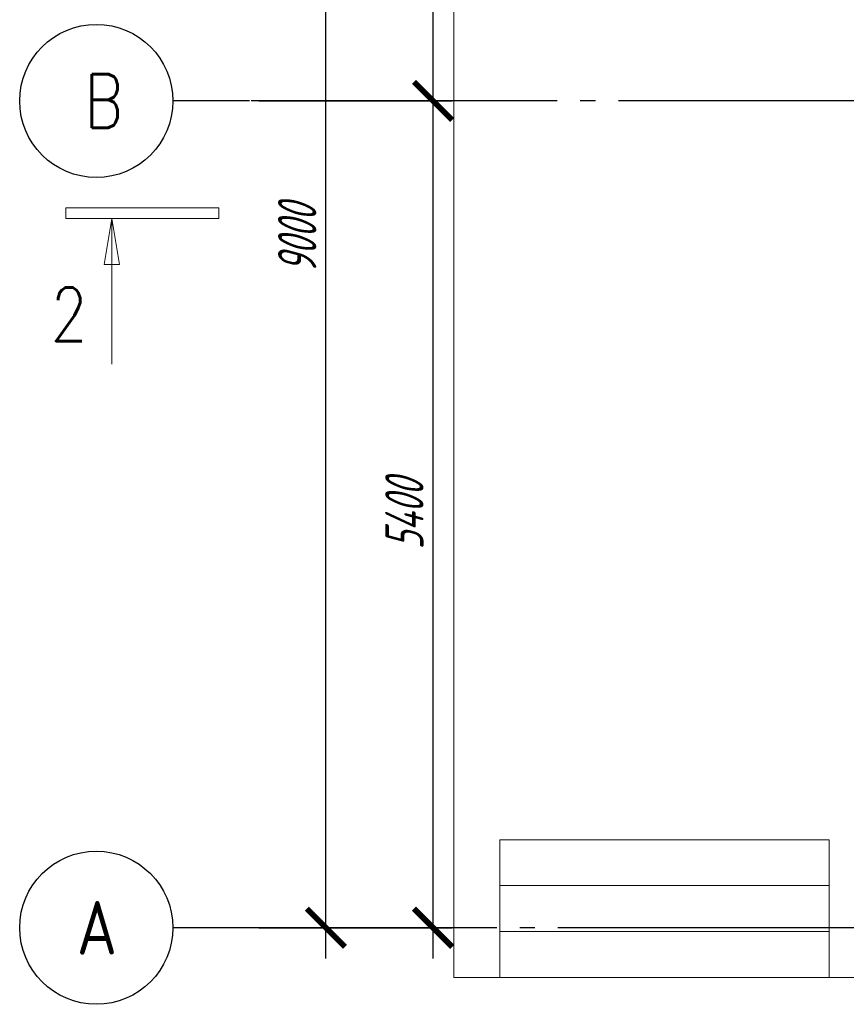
# Model space of a CAD drawing. Header units: millimetres. Extents: x 53645 to 137188, y 78097 to 135542.
# Tile 180 of 256: x 107267 to 112665, y 103954 to 110385. Entities that reach past the tile are written whole.
import ezdxf

# ---------------------------------------------------------------- set-up
doc = ezdxf.new("R2010")
doc.units = ezdxf.units.MM
doc.linetypes.add('CONTI', pattern=[0])
doc.linetypes.add('GOST2.303 5', pattern=[24, 20, -1.5, 1, -1.5])
doc.layers.add('axis_dim', color=40, linetype='CONTI')
doc.layers.add('mark', color=4, linetype='Continuous', lineweight=15)
doc.layers.add('stair1', color=7, linetype='Continuous', lineweight=15)
doc.styles.add('GOST 2.304', font='CS_Gost2304.shx', dxfattribs={"width": 0.8, "oblique": 15})
doc.dimstyles.new('СПДС', dxfattribs={"dimscale": 100, "dimtxt": 2.5, "dimasz": 2.5, "dimexe": 1.25, "dimexo": 0.625, "dimtad": 1, "dimdec": 0, "dimtxsty": 'GOST 2.304', "dimblk": 'ARCHTICK', "dimblk1": 'ARCHTICK', "dimblk2": 'ARCHTICK', "dimcen": 2.5, "dimdle": 2, "dimadec": 0, "dimazin": 2, "dimtfac": 0.75, "dimtdec": 4, "dimtmove": 1, "dimatfit": 3, "dimfxl": 1, "dimtolj": 1, "dimarcsym": 1})

# ---------------------------------------------------------------- blocks, each defined once
blk = doc.blocks.new('_ArchTick')
at = {"color": 0, "linetype": 'ByBlock', "const_width": 0.15}
blk.add_lwpolyline([(-0.5, -0.5), (0.5, 0.5)], dxfattribs=at)
blk = doc.blocks.new('*D64')
at = {"layer": 'axis_dim', "color": 0, "linetype": 'Continuous', "lineweight": -2, "ltscale": 100, "transparency": 16777216}
for p, q in [((109266.3, 104253.9), (109266.3, 113653.9)), ((108828.8, 113453.9), (109391.3, 113453.9)), ((108828.8, 104453.9), (109391.3, 104453.9))]:
    blk.add_line(p, q, dxfattribs=at)
at = {"layer": 'Defpoints', "color": 0, "linetype": 'Continuous', "ltscale": 100, "transparency": 16777216}
for p in [(108766.3, 113453.9), (109266.3, 113453.9), (108766.3, 104453.9)]:
    blk.add_point(p, dxfattribs=at)
at = {"layer": 'axis_dim', "color": 0, "linetype": 'Continuous', "lineweight": -2, "ltscale": 100, "transparency": 16777216, "xscale": 250, "yscale": 250, "zscale": 250}
for p, rotation in [((109266.3, 113453.9), 90), ((109266.3, 104453.9), 270)]:
    blk.add_blockref('_ArchTick', p, dxfattribs=dict(at, rotation=rotation))
at = {"layer": 'axis_dim', "color": 0, "linetype": 'Continuous', "lineweight": -3, "ltscale": 100, "transparency": 16777216, "insert": (109078.8, 108953.9), "char_height": 250, "attachment_point": 5, "rotation": 90, "style": 'GOST 2.304'}
blk.add_mtext('\\A1;9000', dxfattribs=at)
blk = doc.blocks.new('*D65')
at = {"layer": 'axis_dim', "color": 0, "linetype": 'Continuous', "lineweight": -2, "ltscale": 100, "transparency": 16777216}
for p, q in [((109966.3, 104253.9), (109966.3, 110053.9)), ((109522.6, 109853.9), (110091.3, 109853.9)), ((108828.8, 104453.9), (110091.3, 104453.9))]:
    blk.add_line(p, q, dxfattribs=at)
at = {"layer": 'Defpoints', "color": 0, "linetype": 'Continuous', "ltscale": 100, "transparency": 16777216}
for p in [(109460.1, 109853.9), (109966.3, 109853.9), (108766.3, 104453.9)]:
    blk.add_point(p, dxfattribs=at)
at = {"layer": 'axis_dim', "color": 0, "linetype": 'Continuous', "lineweight": -2, "ltscale": 100, "transparency": 16777216, "xscale": 250, "yscale": 250, "zscale": 250}
for p, rotation in [((109966.3, 109853.9), 90), ((109966.3, 104453.9), 270)]:
    blk.add_blockref('_ArchTick', p, dxfattribs=dict(at, rotation=rotation))
at = {"layer": 'axis_dim', "color": 0, "linetype": 'Continuous', "lineweight": -3, "ltscale": 100, "transparency": 16777216, "insert": (109778.8, 107153.9), "char_height": 250, "attachment_point": 5, "rotation": 90, "style": 'GOST 2.304'}
blk.add_mtext('\\A1;5400', dxfattribs=at)
blk = doc.blocks.new('*D66')
at = {"layer": 'axis_dim', "color": 0, "linetype": 'Continuous', "lineweight": -2, "ltscale": 100, "transparency": 16777216}
for p, q in [((109966.3, 109653.9), (109966.3, 113653.9)), ((108828.8, 113453.9), (110091.3, 113453.9)), ((108828.8, 109853.9), (110091.3, 109853.9))]:
    blk.add_line(p, q, dxfattribs=at)
at = {"layer": 'Defpoints', "color": 0, "linetype": 'Continuous', "ltscale": 100, "transparency": 16777216}
for p in [(108766.3, 113453.9), (109966.3, 113453.9), (108766.3, 109853.9)]:
    blk.add_point(p, dxfattribs=at)
at = {"layer": 'axis_dim', "color": 0, "linetype": 'Continuous', "lineweight": -2, "ltscale": 100, "transparency": 16777216, "xscale": 250, "yscale": 250, "zscale": 250}
for p, rotation in [((109966.3, 113453.9), 90), ((109966.3, 109853.9), 270)]:
    blk.add_blockref('_ArchTick', p, dxfattribs=dict(at, rotation=rotation))
at = {"layer": 'axis_dim', "color": 0, "linetype": 'Continuous', "lineweight": -3, "ltscale": 100, "transparency": 16777216, "insert": (109778.8, 111653.9), "char_height": 250, "attachment_point": 5, "rotation": 90, "style": 'GOST 2.304'}
blk.add_mtext('\\A1;3600', dxfattribs=at)

msp = doc.modelspace()

# ---------------------------------------------------------------- linework, layer by layer
at = {"layer": 'axis_dim', "linetype": 'GOST2.303 5', "lineweight": 25, "ltscale": 100}
for points in [[(108766.7, 109853.9), (108266.7, 109853.9)], [(113177.7, 109853.9), (108766.7, 109853.9)], [(108766.7, 104453.9), (108266.7, 104453.9)], [(127181.9, 104453.9), (108766.7, 104453.9)]]:
    msp.add_lwpolyline(points, dxfattribs=at)
at = {"layer": 'axis_dim', "color": 18, "linetype": 'Continuous', "lineweight": 25, "ltscale": 100, "true_color": 0x000000}
for centre in [(107766.7, 109853.9), (107766.7, 104453.9)]:
    msp.add_circle(centre, 500, dxfattribs=at)
at = {"layer": 'mark', "linetype": 'Continuous', "ltscale": 100}
for p, q in [((107567.8, 109155.8), (107567.8, 109085.8)), ((108567.8, 109155.8), (107567.8, 109155.8)), ((108567.8, 109085.8), (108567.8, 109155.8)), ((107567.8, 109085.8), (108567.8, 109085.8)), ((107817.6, 108785.3), (107867.8, 109085.8)), ((107867.8, 109085.8), (107918.1, 108785.3)), ((107918.1, 108785.3), (107817.6, 108785.3))]:
    msp.add_line(p, q, dxfattribs=at)
msp.add_lwpolyline([(107867.8, 109085.8), (107867.8, 108135.8)], dxfattribs=at)
at = {"layer": 'stair1', "ltscale": 75}
for points in [[(113102.3, 113778.9), (110102.3, 113778.9), (110102.3, 109253.8), (110102.3, 104128.9), (113102.3, 104128.9)], [(110402.3, 105028.9), (110402.3, 104728.9), (112552.2, 104728.9), (112552.2, 105028.9)], [(110402.3, 104728.9), (110402.3, 104428.9), (112552.2, 104428.9), (112552.2, 104728.9)], [(110402.3, 104428.9), (110402.3, 104128.9), (112552.2, 104128.9), (112552.2, 104428.9)]]:
    msp.add_lwpolyline(points, close=True, dxfattribs=at)

# ---------------------------------------------------------------- texts
at = {"layer": 'axis_dim', "color": 18, "linetype": 'Continuous', "lineweight": 25, "ltscale": 100, "true_color": 0x000000, "char_height": 350, "attachment_point": 1, "style": 'GOST 2.304'}
for s, insert, width in [('{\\Fsimplex|c0;\\Q0.2618;B}', (107689.1, 110028.9), 506.731), ('\\Fsimplex.shx;\\W0.8000000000;\\Q0.2617993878;\\T1.0000000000;\\o\\lА', (107640, 104628.9), 492.949)]:
    msp.add_mtext(s, dxfattribs=dict(at, insert=insert, width=width))
at = {"layer": 'mark', "linetype": 'Continuous', "ltscale": 100, "insert": (107467.9, 108635.8), "char_height": 350, "width": 515.534, "attachment_point": 1, "style": 'GOST 2.304'}
msp.add_mtext('\\Fsimplex.shx;\\W0.8000000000;\\Q0.2617993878;\\T1.0000000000;\\o\\l2', dxfattribs=at)

# ---------------------------------------------------------------- dimensions: what is measured, and where the dimension line sits
at = {"layer": 'axis_dim', "color": 18, "linetype": 'Continuous', "lineweight": -3, "ltscale": 100, "true_color": 0x000000}
for base, p1, p2, picture, middle in [((109266.3, 113453.9), (108766.3, 104453.9), (108766.3, 113453.9), '*D64', (109078.8, 108953.9)), ((109966.3, 113453.9), (108766.3, 109853.9), (108766.3, 113453.9), '*D66', (109778.8, 111653.9)), ((109966.3, 109853.9), (108766.3, 104453.9), (109460.1, 109853.9), '*D65', (109778.8, 107153.9))]:
    dim = msp.add_linear_dim(base=base, p1=p1, p2=p2, angle=270, dimstyle='СПДС', override={"dimscale": 100, "dimsah": 1}, dxfattribs=at)
    dim.commit()
    dim.dimension.update_dxf_attribs({"geometry": picture, "text_midpoint": middle})

doc.saveas('drawing.dxf')
